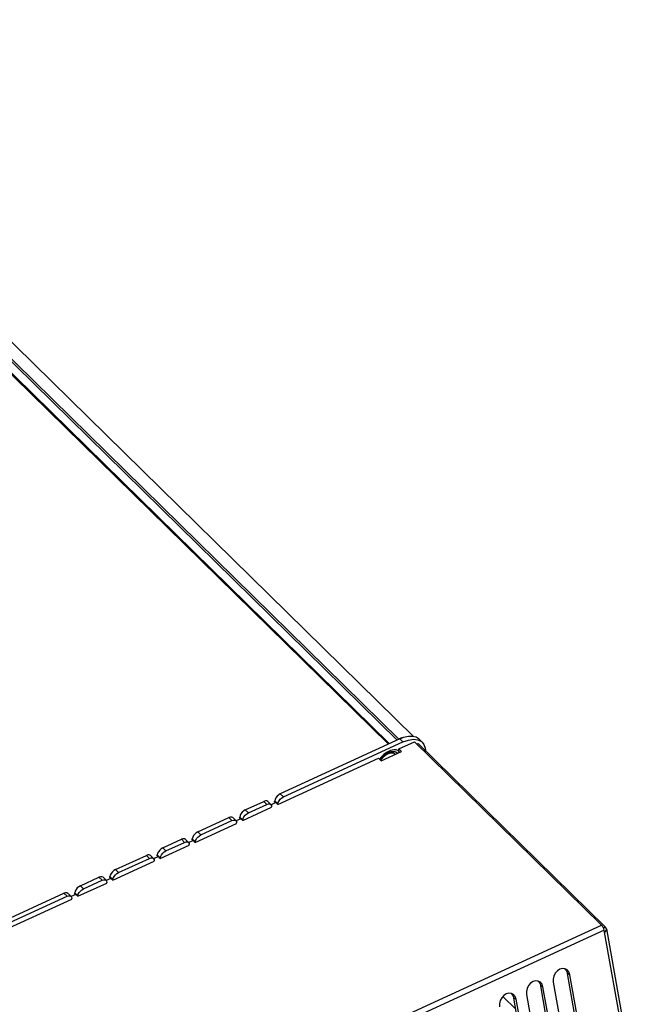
# Model space of a CAD drawing. Extents: x 0 to 594, y 0 to 420.
# Tile 104 of 105: x 531 to 555, y 129 to 167. Entities that reach past the tile are written whole.
import ezdxf

# ---------------------------------------------------------------- set-up
doc = ezdxf.new("R2010")
doc.units = 0
doc.header["$LTSCALE"] = 32.67
doc.layers.get('0').update_dxf_attribs({"linetype": 'CONTINUOUS'})
doc.layers.add('ROUNDS', color=7, linetype='CONTINUOUS')

msp = doc.modelspace()

# ---------------------------------------------------------------- linework, layer by layer
at = {"color": 7, "linetype": 'CONTINUOUS'}
for p, q in [((517.614, 167.097), (546.011, 139.265)), ((516.699, 166.785), (545.057, 138.992)), ((540.932, 136.927), (545.579, 139.061)), ((545.427, 138.797), (546.028, 139.073)), ((553.302, 131.944), (546.028, 139.073)), ((546.125, 138.978), (546.175, 139.001)), ((553.449, 131.872), (546.175, 139.001)), ((546.215, 139.164), (546.334, 139.048)), ((544.73, 138.327), (545.531, 138.695)), ((545.283, 138.581), (545.258, 138.606)), ((545.448, 138.657), (545.416, 138.688)), ((545.418, 138.706), (545.427, 138.797)), ((545.531, 138.695), (545.427, 138.797)), ((540.712, 136.632), (544.626, 138.429)), ((544.73, 138.327), (544.626, 138.429)), ((539.452, 136.418), (540.173, 136.749)), ((539.57, 136.302), (540.292, 136.633)), ((540.33, 136.747), (540.449, 136.63)), ((540.638, 136.705), (540.454, 136.621)), ((540.592, 136.734), (540.596, 136.77)), ((540.592, 136.734), (540.627, 136.7)), ((540.712, 136.632), (540.638, 136.705)), ((540.712, 136.632), (540.714, 136.654)), ((539.35, 136.007), (540.472, 136.522)), ((540.472, 136.522), (540.474, 136.544)), ((537.508, 135.161), (539.11, 135.896)), ((537.609, 135.572), (538.811, 136.124)), ((537.728, 135.456), (538.93, 136.007)), ((538.968, 136.121), (539.087, 136.005)), ((539.276, 136.08), (539.092, 135.995)), ((539.11, 135.896), (539.112, 135.918)), ((539.23, 136.109), (539.234, 136.145)), ((539.23, 136.109), (539.265, 136.075)), ((539.35, 136.007), (539.276, 136.08)), ((539.35, 136.007), (539.352, 136.029)), ((536.247, 134.947), (536.968, 135.278)), ((536.366, 134.83), (537.087, 135.161)), ((537.125, 135.275), (537.244, 135.159)), ((537.433, 135.234), (537.25, 135.149)), ((537.267, 135.05), (537.269, 135.072)), ((537.387, 135.263), (537.391, 135.299)), ((537.387, 135.263), (537.422, 135.228)), ((537.508, 135.161), (537.433, 135.234)), ((537.508, 135.161), (537.51, 135.182)), ((536.146, 134.535), (537.267, 135.05)), ((534.303, 133.689), (535.905, 134.425)), ((534.404, 134.101), (535.606, 134.653)), ((534.523, 133.984), (535.725, 134.536)), ((535.763, 134.65), (535.882, 134.533)), ((536.071, 134.608), (535.888, 134.524)), ((535.905, 134.425), (535.907, 134.447)), ((536.025, 134.637), (536.029, 134.674)), ((536.025, 134.637), (536.06, 134.603)), ((536.146, 134.535), (536.071, 134.608)), ((536.146, 134.535), (536.148, 134.557)), ((532.941, 133.064), (534.063, 133.579)), ((533.042, 133.475), (533.763, 133.807)), ((533.161, 133.359), (533.882, 133.69)), ((533.921, 133.804), (534.039, 133.687)), ((534.229, 133.762), (534.045, 133.678)), ((534.063, 133.579), (534.065, 133.601)), ((534.183, 133.791), (534.186, 133.828)), ((534.183, 133.791), (534.218, 133.757)), ((534.303, 133.689), (534.229, 133.762)), ((534.303, 133.689), (534.305, 133.711)), ((529.197, 131.71), (532.401, 133.181)), ((532.559, 133.178), (532.677, 133.062)), ((532.821, 133.166), (532.824, 133.202)), ((532.821, 133.166), (532.856, 133.132)), ((528.959, 131.236), (532.701, 132.954)), ((529.315, 131.593), (532.52, 133.065)), ((532.867, 133.137), (532.683, 133.053)), ((532.701, 132.954), (532.703, 132.975)), ((532.941, 133.064), (532.867, 133.137)), ((532.941, 133.064), (532.943, 133.086)), ((553.373, 131.837), (553.449, 131.872)), ((553.416, 131.672), (553.403, 131.746)), ((553.492, 131.796), (554.888, 123.994)), ((551.424, 129.725), (552.222, 125.268)), ((552.776, 125.602), (551.979, 130.059)), ((552.863, 125.562), (552.065, 130.019)), ((551.735, 125.123), (550.937, 129.581)), ((551.821, 125.084), (551.024, 129.541)), ((549.466, 129.169), (549.973, 128.672)), ((550.693, 124.645), (549.896, 129.103)), ((550.78, 124.606), (549.982, 129.063)), ((550.383, 129.247), (551.18, 124.789))]:
    msp.add_line(p, q, dxfattribs=at)
at = {"color": 9, "linetype": 'CONTINUOUS'}
for p, q in [((516.636, 166.786), (545.014, 138.972)), ((545.579, 139.061), (545.46, 139.177)), ((540.814, 137.044), (540.932, 136.927)), ((540.292, 136.633), (540.173, 136.749)), ((540.714, 136.654), (540.596, 136.77)), ((539.452, 136.418), (539.57, 136.302)), ((538.93, 136.007), (538.811, 136.124)), ((539.352, 136.029), (539.234, 136.145)), ((537.609, 135.572), (537.728, 135.456)), ((537.087, 135.161), (536.968, 135.278)), ((537.51, 135.182), (537.391, 135.299)), ((536.247, 134.947), (536.366, 134.83)), ((535.725, 134.536), (535.606, 134.653)), ((536.148, 134.557), (536.029, 134.674)), ((534.404, 134.101), (534.523, 133.984)), ((533.882, 133.69), (533.763, 133.807)), ((534.305, 133.711), (534.186, 133.828)), ((532.52, 133.065), (532.401, 133.181)), ((532.943, 133.086), (532.824, 133.202)), ((533.042, 133.475), (533.161, 133.359)), ((529.829, 121.167), (553.302, 131.944)), ((553.403, 131.746), (529.93, 120.969)), ((554.813, 123.87), (553.417, 131.672)), ((552.065, 130.019), (551.979, 130.059)), ((551.024, 129.541), (550.937, 129.581)), ((549.982, 129.063), (549.896, 129.103))]:
    msp.add_line(p, q, dxfattribs=at)
at = {"color": 7, "linetype": 'CONTINUOUS'}
for points in [[(546.215, 139.164), (546.1, 139.242), (545.958, 139.279), (545.791, 139.276), (545.608, 139.235)], [(545.608, 139.235), (545.595, 139.23), (545.581, 139.226), (545.568, 139.221), (545.555, 139.216), (545.541, 139.211), (545.528, 139.206), (545.514, 139.201), (545.501, 139.195), (545.488, 139.189), (545.474, 139.183), (545.46, 139.177)], [(545.579, 139.061), (545.792, 139.137), (545.989, 139.166), (546.161, 139.146), (546.299, 139.078), (546.334, 139.048)], [(546.334, 139.048), (546.397, 138.966), (546.45, 138.815), (546.453, 138.728)], [(544.716, 138.341), (544.717, 138.342), (544.721, 138.349), (544.724, 138.355), (544.728, 138.361), (544.732, 138.367), (544.736, 138.373), (544.74, 138.379), (544.744, 138.385), (544.749, 138.392), (544.753, 138.398), (544.758, 138.404), (544.762, 138.41), (544.767, 138.416), (544.771, 138.421), (544.776, 138.427), (544.781, 138.433), (544.786, 138.439), (544.791, 138.445), (544.796, 138.45), (544.801, 138.456), (544.806, 138.462), (544.812, 138.467), (544.817, 138.473), (544.822, 138.478), (544.828, 138.484), (544.833, 138.489), (544.839, 138.494), (544.844, 138.5), (544.85, 138.505), (544.856, 138.51), (544.862, 138.515), (544.867, 138.52), (544.873, 138.525), (544.879, 138.529), (544.885, 138.534), (544.891, 138.539), (544.897, 138.543), (544.903, 138.548), (544.909, 138.552), (544.915, 138.557), (544.921, 138.561), (544.927, 138.565), (544.933, 138.569), (544.939, 138.573), (544.945, 138.577), (544.951, 138.581), (544.958, 138.584), (544.964, 138.588), (544.97, 138.591), (544.976, 138.595), (544.982, 138.598), (544.988, 138.601), (544.995, 138.604), (545.001, 138.607), (545.007, 138.61), (545.013, 138.613), (545.019, 138.615), (545.025, 138.618), (545.031, 138.62), (545.037, 138.623), (545.043, 138.625), (545.049, 138.627), (545.055, 138.629), (545.061, 138.631), (545.067, 138.633), (545.073, 138.634), (545.079, 138.636), (545.085, 138.637), (545.091, 138.639), (545.096, 138.64), (545.102, 138.641), (545.108, 138.642), (545.113, 138.643), (545.119, 138.644), (545.124, 138.644), (545.13, 138.645), (545.135, 138.645), (545.141, 138.645), (545.146, 138.645), (545.151, 138.645), (545.156, 138.645), (545.161, 138.645), (545.166, 138.645), (545.171, 138.644), (545.176, 138.644), (545.181, 138.643), (545.186, 138.642), (545.19, 138.641), (545.195, 138.64), (545.199, 138.639), (545.204, 138.638), (545.208, 138.636), (545.212, 138.635), (545.217, 138.633), (545.221, 138.631), (545.225, 138.63), (545.229, 138.628), (545.232, 138.625), (545.236, 138.623), (545.24, 138.621), (545.243, 138.619), (545.247, 138.616), (545.25, 138.613), (545.253, 138.611), (545.256, 138.608), (545.258, 138.606)], [(545.418, 138.706), (545.418, 138.7), (545.417, 138.694), (545.416, 138.688)], [(540.814, 137.044), (540.751, 137.006), (540.692, 136.955), (540.644, 136.895), (540.611, 136.831), (540.596, 136.77)], [(540.33, 136.747), (540.287, 136.769), (540.234, 136.769), (540.173, 136.749)], [(540.292, 136.633), (540.353, 136.652), (540.406, 136.652), (540.449, 136.63)], [(540.449, 136.63), (540.47, 136.595), (540.474, 136.544)], [(540.714, 136.654), (540.73, 136.715), (540.763, 136.778), (540.811, 136.838), (540.87, 136.89), (540.932, 136.927)], [(539.452, 136.418), (539.389, 136.381), (539.33, 136.329), (539.282, 136.269), (539.249, 136.206), (539.234, 136.145)], [(539.352, 136.029), (539.368, 136.089), (539.401, 136.153), (539.449, 136.213), (539.508, 136.264), (539.57, 136.302)], [(538.968, 136.121), (538.925, 136.143), (538.872, 136.144), (538.811, 136.124)], [(538.93, 136.007), (538.991, 136.027), (539.044, 136.027), (539.087, 136.005)], [(539.087, 136.005), (539.108, 135.97), (539.112, 135.918)], [(537.609, 135.572), (537.546, 135.535), (537.488, 135.483), (537.44, 135.423), (537.406, 135.36), (537.391, 135.299)], [(537.51, 135.182), (537.525, 135.243), (537.558, 135.307), (537.607, 135.367), (537.665, 135.418), (537.728, 135.456)], [(537.125, 135.275), (537.082, 135.297), (537.029, 135.297), (536.968, 135.278)], [(537.087, 135.161), (537.148, 135.181), (537.201, 135.181), (537.244, 135.159)], [(537.244, 135.159), (537.265, 135.124), (537.269, 135.072)], [(536.247, 134.947), (536.184, 134.909), (536.126, 134.858), (536.078, 134.798), (536.044, 134.734), (536.029, 134.674)], [(536.148, 134.557), (536.163, 134.618), (536.196, 134.681), (536.245, 134.742), (536.303, 134.793), (536.366, 134.83)], [(535.763, 134.65), (535.72, 134.672), (535.667, 134.672), (535.606, 134.653)], [(535.725, 134.536), (535.786, 134.556), (535.839, 134.555), (535.882, 134.533)], [(535.882, 134.533), (535.903, 134.498), (535.907, 134.447)], [(534.404, 134.101), (534.341, 134.063), (534.283, 134.012), (534.235, 133.952), (534.202, 133.888), (534.186, 133.828)], [(534.305, 133.711), (534.32, 133.772), (534.354, 133.835), (534.402, 133.896), (534.46, 133.947), (534.523, 133.984)], [(533.92, 133.804), (533.878, 133.826), (533.824, 133.826), (533.763, 133.807)], [(533.882, 133.69), (533.943, 133.71), (533.997, 133.709), (534.039, 133.687)], [(534.039, 133.687), (534.06, 133.652), (534.065, 133.601)], [(532.558, 133.179), (532.516, 133.201), (532.462, 133.201), (532.401, 133.181)], [(533.042, 133.475), (532.979, 133.438), (532.921, 133.387), (532.873, 133.326), (532.84, 133.263), (532.824, 133.202)], [(532.943, 133.086), (532.958, 133.146), (532.992, 133.21), (533.04, 133.27), (533.098, 133.322), (533.161, 133.359)], [(532.52, 133.065), (532.581, 133.084), (532.635, 133.084), (532.677, 133.062)], [(532.677, 133.062), (532.698, 133.027), (532.703, 132.975)], [(553.403, 131.746), (553.388, 131.8), (553.365, 131.854), (553.336, 131.903), (553.302, 131.944)], [(553.417, 131.672), (553.458, 131.7), (553.485, 131.737), (553.494, 131.781), (553.492, 131.795)], [(553.492, 131.795), (553.481, 131.827), (553.449, 131.872)], [(551.911, 130.236), (551.882, 130.247), (551.784, 130.257), (551.682, 130.23), (551.586, 130.167), (551.506, 130.077), (551.449, 129.966), (551.42, 129.844), (551.424, 129.725)], [(551.868, 130.249), (551.878, 130.242), (551.943, 130.163), (551.979, 130.059)], [(552.065, 130.019), (552.029, 130.123), (551.966, 130.202), (551.911, 130.236)], [(550.87, 129.758), (550.84, 129.769), (550.743, 129.779), (550.641, 129.751), (550.545, 129.689), (550.465, 129.598), (550.407, 129.488), (550.379, 129.366), (550.383, 129.247)], [(550.826, 129.77), (550.837, 129.764), (550.901, 129.685), (550.937, 129.581)], [(551.024, 129.541), (550.988, 129.645), (550.924, 129.723), (550.87, 129.758)], [(549.828, 129.28), (549.799, 129.291), (549.701, 129.301), (549.599, 129.273), (549.503, 129.211), (549.423, 129.12), (549.366, 129.009), (549.337, 128.888), (549.341, 128.769)], [(549.785, 129.292), (549.795, 129.286), (549.86, 129.207), (549.896, 129.103)], [(549.982, 129.063), (549.946, 129.167), (549.883, 129.245), (549.828, 129.28)]]:
    msp.add_lwpolyline(points, dxfattribs=at)
at = {"color": 9, "linetype": 'CONTINUOUS'}
for points in [[(545.418, 138.706), (545.336, 138.751), (545.228, 138.76), (545.102, 138.731), (544.969, 138.667), (544.839, 138.573), (544.721, 138.456), (544.67, 138.385)], [(544.694, 138.363), (544.697, 138.367), (544.702, 138.375), (544.707, 138.382), (544.713, 138.39), (544.718, 138.397), (544.724, 138.404), (544.729, 138.412), (544.735, 138.419), (544.741, 138.426), (544.747, 138.433), (544.753, 138.441), (544.759, 138.448), (544.765, 138.455), (544.772, 138.462), (544.778, 138.469), (544.784, 138.475), (544.791, 138.482), (544.798, 138.489), (544.804, 138.496), (544.811, 138.502), (544.818, 138.509), (544.825, 138.515), (544.831, 138.521), (544.838, 138.528), (544.845, 138.534), (544.853, 138.54), (544.86, 138.546), (544.867, 138.552), (544.874, 138.558), (544.881, 138.563), (544.889, 138.569), (544.896, 138.574), (544.903, 138.58), (544.911, 138.585), (544.918, 138.59), (544.926, 138.596), (544.933, 138.601), (544.94, 138.605), (544.948, 138.61), (544.956, 138.615), (544.963, 138.619), (544.971, 138.624), (544.978, 138.628), (544.986, 138.632), (544.993, 138.637), (545.001, 138.64), (545.008, 138.644), (545.016, 138.648), (545.023, 138.652), (545.031, 138.655), (545.039, 138.658), (545.046, 138.662), (545.054, 138.665), (545.061, 138.668), (545.068, 138.67), (545.076, 138.673), (545.083, 138.676), (545.091, 138.678), (545.098, 138.68), (545.105, 138.682), (545.112, 138.684), (545.12, 138.686), (545.127, 138.688), (545.134, 138.69), (545.141, 138.691), (545.148, 138.692), (545.155, 138.693), (545.162, 138.694), (545.169, 138.695), (545.175, 138.696), (545.182, 138.696), (545.189, 138.697), (545.195, 138.697), (545.202, 138.697), (545.208, 138.697), (545.214, 138.697), (545.221, 138.697), (545.227, 138.696), (545.233, 138.696), (545.239, 138.695), (545.245, 138.694), (545.251, 138.693), (545.256, 138.692), (545.262, 138.691), (545.268, 138.689), (545.273, 138.688), (545.278, 138.686), (545.284, 138.684), (545.289, 138.682), (545.294, 138.68), (545.299, 138.678), (545.304, 138.675), (545.308, 138.673), (545.313, 138.67), (545.317, 138.667), (545.322, 138.664), (545.326, 138.661), (545.33, 138.658), (545.334, 138.655), (545.338, 138.651), (545.342, 138.648), (545.346, 138.644), (545.349, 138.64), (545.353, 138.636), (545.356, 138.632), (545.359, 138.628), (545.362, 138.624), (545.365, 138.619), (545.365, 138.619)]]:
    msp.add_lwpolyline(points, dxfattribs=at)
at = {"layer": 'ROUNDS', "color": 9, "linetype": 'CONTINUOUS'}
for p, q in [((516.856, 167.073), (545.363, 139.132)), ((516.901, 167.128), (545.423, 139.173))]:
    msp.add_line(p, q, dxfattribs=at)
at = {"layer": 'ROUNDS', "color": 7, "linetype": 'CONTINUOUS'}
msp.add_line((545.46, 139.177), (540.814, 137.044), dxfattribs=at)
for points in [[(545.423, 139.173), (545.422, 139.173), (545.421, 139.172), (545.42, 139.171), (545.418, 139.171), (545.417, 139.17), (545.416, 139.169), (545.415, 139.169), (545.413, 139.168), (545.412, 139.167), (545.411, 139.166), (545.41, 139.165), (545.408, 139.164), (545.407, 139.163), (545.406, 139.162), (545.405, 139.161), (545.404, 139.16), (545.402, 139.159), (545.401, 139.158), (545.4, 139.157), (545.399, 139.156), (545.398, 139.155), (545.397, 139.154), (545.396, 139.153), (545.395, 139.152), (545.394, 139.15), (545.393, 139.149), (545.392, 139.148), (545.391, 139.147), (545.39, 139.145), (545.389, 139.144)], [(545.608, 139.235), (545.595, 139.232), (545.582, 139.228), (545.569, 139.225), (545.556, 139.221), (545.543, 139.217), (545.53, 139.213), (545.517, 139.208), (545.503, 139.204), (545.49, 139.199), (545.477, 139.194), (545.464, 139.189), (545.45, 139.184), (545.437, 139.179), (545.423, 139.173)]]:
    msp.add_lwpolyline(points, dxfattribs=at)

doc.saveas('drawing.dxf')
